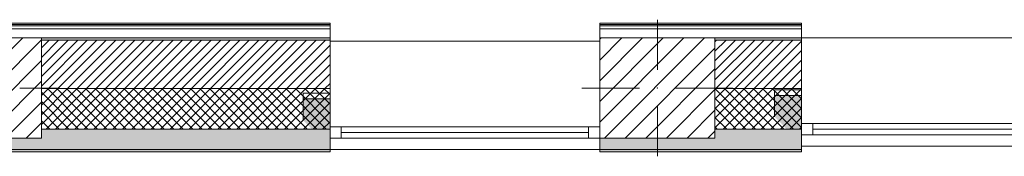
# Model space of a CAD drawing. Header units: millimetres. Extents: x -40968 to 11883, y -17757 to 4746.
# Tile 8 of 29: x -21615 to -17234, y -1719 to -1114. Entities that reach past the tile are written whole.
import ezdxf

# ---------------------------------------------------------------- set-up
doc = ezdxf.new("R2010")
doc.units = ezdxf.units.MM
doc.header["$MEASUREMENT"] = 0
doc.linetypes.add('Wipeout_Contour', pattern=[1000, 0, -1000])
for name, color, linetype in [('10_ESTR_Pilars', 7, 'Continuous'), ('12_FAÇ_Façana', 7, 'Continuous'), ('Nuevo_08_E_Envans secs', 7, 'Continuous'), ('Ventanas Archicad', 7, 'Continuous')]:
    doc.layers.add(name, color=color, linetype=linetype)
for name, color, linetype, lineweight in [('10_ESTR_Pilars_Pluma_Nº__20', 1, 'Continuous', 5), ('10_ESTR_Pilars_Pluma_Nº__28', 7, 'Continuous', 20), ('10_ESTR_Pilars_Pluma_Nº__42', 8, 'Continuous', 25), ('12_FAÇ_Façana_Pluma_Nº__2', 8, 'Continuous', 5), ('12_FAÇ_Façana_Pluma_Nº__7', 7, 'Continuous', 5), ('Nuevo_08_E_Envans secs_Pluma_Nº__25', 5, 'Continuous', 5), ('Nuevo_12_FAÇ_Façana_Pluma_Nº__25', 5, 'Continuous', 5), ('Ventanas Archicad_Pluma_Nº__7', 7, 'Continuous', 5)]:
    doc.layers.add(name, color=color, linetype=linetype, lineweight=lineweight)
for name, color, linetype, lineweight, true_color in [('12_FAÇ_Façana_Pluma_Nº__102', 7, 'Continuous', 5, 0xcccccc), ('12_FAÇ_Façana_Pluma_Nº__174', 7, 'Continuous', 13, 0xe4ad2c), ('12_FAÇ_Façana_Pluma_Nº__176', 7, 'Continuous', 15, 0x93a0c6), ('12_FAÇ_Façana_Pluma_Nº__43', 7, 'Continuous', 5, 0xa4a4a6), ('Ventanas Archicad_Pluma_Nº__23', 7, 'Continuous', 5, 0xa4a4a6), ('Ventanas Archicad_Pluma_Nº__3', 7, 'Continuous', 5, 0xa4a4a4), ('Ventanas Archicad_Pluma_Nº__43', 7, 'Continuous', 5, 0xa4a4a6)]:
    doc.layers.add(name, color=color, linetype=linetype, lineweight=lineweight, true_color=true_color)
pattern_1 = [(45, (0, 0), (-21.213203, 21.213203), []), (135, (0, 0), (21.213203, 21.213203), [])]
pattern_2 = [(45, (0, 0), (-21.213203, 21.213203), [])]
pattern_3 = [(0, (0, 0), (0, 75), [0, -75])]
pattern_4 = [(45, (0, 0), (-45.96194, 45.96194), [])]

# ---------------------------------------------------------------- blocks, each defined once
blk = doc.blocks.new('Muro_13_3', base_point=(-19033.9, -1194))
at = {"layer": '12_FAÇ_Façana_Pluma_Nº__102', "linetype": 'Continuous', "lineweight": 0, "true_color": 0xe5e5e5}
for points in [[(-19033.9, -1689), (-18136.4, -1689), (-18136.4, -1599), (-18521.1, -1599), (-18521.1, -1639), (-19033.9, -1639)], [(-19033.9, -1699), (-18136.4, -1699), (-18136.4, -1689), (-19033.9, -1689)]]:
    blk.add_hatch(color=254, dxfattribs=at).paths.add_polyline_path(points)
at = {"layer": '12_FAÇ_Façana_Pluma_Nº__174', "linetype": 'Continuous', "lineweight": 13, "true_color": 0xe4ad2c}
h = blk.add_hatch(dxfattribs=at)
h.set_pattern_fill('SATE_Aislamiento_0003', color=42, style=0, pattern_type=2)
h.set_pattern_definition(pattern_1)
h.paths.add_polyline_path([(-18136.4, -1419), (-18521.1, -1419), (-18521.1, -1599), (-18136.4, -1599)])
at = {"layer": '12_FAÇ_Façana_Pluma_Nº__176', "linetype": 'Continuous', "lineweight": 0, "true_color": 0x495063}
blk.add_hatch(color=251, dxfattribs=at).paths.add_polyline_path([(-18521.1, -1194), (-18521.1, -1204), (-18136.4, -1204), (-18136.4, -1194)])
at = {"layer": '12_FAÇ_Façana_Pluma_Nº__2', "linetype": 'Continuous', "lineweight": 5}
h = blk.add_hatch(dxfattribs=at)
h.set_pattern_fill('Ceramic_0003', color=8, style=0, pattern_type=2)
h.set_pattern_definition(pattern_2)
h.paths.add_polyline_path([(-18136.4, -1204), (-18521.1, -1204), (-18521.1, -1419), (-18136.4, -1419)])
at = {"layer": '12_FAÇ_Façana_Pluma_Nº__7', "color": 7, "linetype": 'Continuous', "lineweight": 5}
for p, q in [((-18136.4, -1204), (-18521.1, -1204)), ((-18521.1, -1419), (-18136.4, -1419)), ((-18521.1, -1599), (-18136.4, -1599)), ((-19033.9, -1689), (-18136.4, -1689))]:
    blk.add_line(p, q, dxfattribs=at)
at = {"layer": '12_FAÇ_Façana_Pluma_Nº__7', "color": 7, "linetype": 'Continuous', "lineweight": 5, "flags": 128}
for points in [[(-18136.4, -1194), (-18521.1, -1194)], [(-18136.4, -1424), (-18136.4, -1419)], [(-18136.4, -1599), (-18136.4, -1544)], [(-19033.9, -1639), (-19033.9, -1699)], [(-18136.4, -1699), (-18136.4, -1664)], [(-19033.9, -1699), (-18136.4, -1699)]]:
    blk.add_lwpolyline(points, dxfattribs=at)
blk = doc.blocks.new('Muro_14_3', base_point=(-24166.4, -1194))
at = {"layer": '12_FAÇ_Façana_Pluma_Nº__102', "linetype": 'Continuous', "lineweight": 0, "true_color": 0xe5e5e5}
for points in [[(-23108.4, -1599), (-24166.4, -1599), (-24166.4, -1689), (-23108.4, -1689)], [(-23038.4, -1599), (-23108.4, -1599), (-23108.4, -1689), (-23038.4, -1689)], [(-21871.1, -1599), (-23038.4, -1599), (-23038.4, -1689), (-20233.9, -1689), (-20233.9, -1599), (-21518.1, -1599), (-21518.1, -1639), (-21871.1, -1639)], [(-24166.4, -1699), (-20233.9, -1699), (-20233.9, -1689), (-24166.4, -1689)]]:
    blk.add_hatch(color=254, dxfattribs=at).paths.add_polyline_path(points)
at = {"layer": '12_FAÇ_Façana_Pluma_Nº__174', "linetype": 'Continuous', "lineweight": 13, "true_color": 0xe4ad2c}
h = blk.add_hatch(dxfattribs=at)
h.set_pattern_fill('SATE_Aislamiento_0003', color=42, style=0, pattern_type=2)
h.set_pattern_definition(pattern_1)
h.paths.add_polyline_path([(-23108.4, -1419), (-24166.4, -1419), (-24166.4, -1599), (-23108.4, -1599)])
h = blk.add_hatch(dxfattribs=at)
h.set_pattern_fill('SATE_Aislamiento_0003', color=42, style=0, pattern_type=2)
h.set_pattern_definition(pattern_1)
h.paths.add_polyline_path([(-23038.4, -1599), (-21871.1, -1599), (-21871.1, -1419), (-23038.4, -1419)])
h = blk.add_hatch(dxfattribs=at)
h.set_pattern_fill('SATE_Aislamiento_0003', color=42, style=0, pattern_type=2)
h.set_pattern_definition(pattern_1)
h.paths.add_polyline_path([(-21518.1, -1599), (-20233.9, -1599), (-20233.9, -1419), (-21518.1, -1419)])
at = {"layer": '12_FAÇ_Façana_Pluma_Nº__176', "linetype": 'Continuous', "lineweight": 0, "true_color": 0x495063}
for points in [[(-23118.4, -1194), (-24166.4, -1194), (-24166.4, -1204), (-23118.4, -1204)], [(-23108.4, -1194), (-23118.4, -1194), (-23118.4, -1204), (-23108.4, -1204)], [(-23028.4, -1194), (-23038.4, -1194), (-23038.4, -1204), (-23028.4, -1204)], [(-22988.4, -1194), (-22988.4, -1204), (-21871.1, -1204), (-21871.1, -1194)], [(-21518.1, -1194), (-21518.1, -1204), (-20233.9, -1204), (-20233.9, -1194)]]:
    blk.add_hatch(color=251, dxfattribs=at).paths.add_polyline_path(points)
at = {"layer": '12_FAÇ_Façana_Pluma_Nº__2', "linetype": 'Continuous', "lineweight": 5}
h = blk.add_hatch(dxfattribs=at)
h.set_pattern_fill('Ceramic_0003', color=8, style=0, pattern_type=2)
h.set_pattern_definition(pattern_2)
h.paths.add_polyline_path([(-23108.4, -1204), (-24166.4, -1204), (-24166.4, -1419), (-23108.4, -1419)])
h = blk.add_hatch(dxfattribs=at)
h.set_pattern_fill('Ceramic_0003', color=8, style=0, pattern_type=2)
h.set_pattern_definition(pattern_2)
h.paths.add_polyline_path([(-23028.4, -1204), (-23038.4, -1204), (-23038.4, -1419), (-23028.4, -1419)])
h = blk.add_hatch(dxfattribs=at)
h.set_pattern_fill('Ceramic_0003', color=8, style=0, pattern_type=2)
h.set_pattern_definition(pattern_2)
h.paths.add_polyline_path([(-22988.4, -1419), (-21871.1, -1419), (-21871.1, -1204), (-22988.4, -1204)])
h = blk.add_hatch(dxfattribs=at)
h.set_pattern_fill('Ceramic_0003', color=8, style=0, pattern_type=2)
h.set_pattern_definition(pattern_2)
h.paths.add_polyline_path([(-21518.1, -1419), (-20233.9, -1419), (-20233.9, -1204), (-21518.1, -1204)])
at = {"layer": '12_FAÇ_Façana_Pluma_Nº__7', "color": 7, "linetype": 'Continuous', "lineweight": 5}
for p, q in [((-23108.4, -1204), (-24166.4, -1204)), ((-23108.4, -1194), (-23108.4, -1204)), ((-23108.4, -1204), (-23108.4, -1419)), ((-23038.4, -1204), (-23038.4, -1194)), ((-23038.4, -1419), (-23038.4, -1204)), ((-23028.4, -1204), (-23038.4, -1204)), ((-21871.1, -1204), (-22988.4, -1204)), ((-20233.9, -1204), (-21518.1, -1204)), ((-24166.4, -1419), (-23108.4, -1419)), ((-23108.4, -1419), (-23108.4, -1599)), ((-23038.4, -1599), (-23038.4, -1419)), ((-23038.4, -1419), (-23028.4, -1419)), ((-23028.4, -1419), (-22988.4, -1419)), ((-22988.4, -1419), (-21871.1, -1419)), ((-21518.1, -1419), (-20233.9, -1419)), ((-24166.4, -1599), (-23108.4, -1599)), ((-23038.4, -1599), (-21871.1, -1599)), ((-21518.1, -1599), (-20233.9, -1599)), ((-24166.4, -1689), (-23108.4, -1689)), ((-23108.4, -1689), (-23038.4, -1689)), ((-23038.4, -1689), (-20233.9, -1689))]:
    blk.add_line(p, q, dxfattribs=at)
at = {"layer": '12_FAÇ_Façana_Pluma_Nº__7', "color": 7, "linetype": 'Continuous', "lineweight": 5, "flags": 128}
for points in [[(-23118.4, -1194), (-24166.4, -1194)], [(-24166.4, -1194), (-24166.4, -1699)], [(-21871.1, -1194), (-22988.4, -1194)], [(-20233.9, -1194), (-21518.1, -1194)], [(-20233.9, -1699), (-20233.9, -1194)], [(-24166.4, -1699), (-20233.9, -1699)]]:
    blk.add_lwpolyline(points, dxfattribs=at)
at = {"layer": 'Nuevo_12_FAÇ_Façana_Pluma_Nº__25', "color": 5, "linetype": 'Continuous', "lineweight": 5}
for p, q in [((-23028.4, -1194), (-23028.4, -1204)), ((-23028.4, -1204), (-23028.4, -1419)), ((-22988.4, -1204), (-22988.4, -1194)), ((-22988.4, -1419), (-22988.4, -1204))]:
    blk.add_line(p, q, dxfattribs=at)
blk = doc.blocks.new('Ventana Vertical Multi-Faja 27_5')
at = {"layer": 'Ventanas Archicad_Pluma_Nº__23', "color": 253, "linetype": 'Continuous', "lineweight": 5, "true_color": 0xa4a4a6}
for p, q in [((-600, 0), (-550, 0)), ((-550, 0), (-550, -50)), ((550, -50), (550, 0)), ((550, 0), (600, 0)), ((-550, -50), (-600, -50)), ((600, -50), (550, -50))]:
    blk.add_line(p, q, dxfattribs=at)
at = {"layer": 'Ventanas Archicad_Pluma_Nº__3', "color": 253, "linetype": 'Continuous', "lineweight": 5, "true_color": 0xa4a4a4}
for p, q in [((-600, 50), (600, 50)), ((-550, 0), (550, 0)), ((-550, -25), (550, -25)), ((550, -50), (-550, -50)), ((-600, -430), (600, -430))]:
    blk.add_line(p, q, dxfattribs=at)
at = {"layer": 'Ventanas Archicad_Pluma_Nº__43', "color": 253, "linetype": 'Continuous', "lineweight": 5, "true_color": 0xa4a4a6}
for p, q in [((-600, -200), (-600, -175)), ((600, -200), (600, -175))]:
    blk.add_line(p, q, dxfattribs=at)
at = {"layer": 'Ventanas Archicad_Pluma_Nº__7', "color": 7, "linetype": 'Continuous', "lineweight": 5}
for p, q in [((-600, 50), (-600, 40)), ((600, 50), (600, 40)), ((-600, 40), (-600, 0)), ((-600, 40), (-600, 0)), ((-600, 0), (-600, -50)), ((-600, 0), (-600, -50)), ((-600, 0), (-600, -50)), ((-600, 0), (-600, -50)), ((600, 40), (600, 0)), ((600, 40), (600, 0)), ((600, 0), (600, -50)), ((600, 0), (600, -50)), ((600, 0), (600, -50)), ((600, 0), (600, -50)), ((-600, -50), (-600, -80)), ((-600, -50), (-600, -80)), ((-600, -80), (-600, -175)), ((-600, -80), (-600, -175)), ((600, -50), (600, -80)), ((600, -50), (600, -80)), ((600, -80), (600, -175)), ((600, -80), (600, -175)), ((-600, -200), (-600, -420)), ((600, -200), (600, -420)), ((-600, -420), (-600, -430)), ((600, -420), (600, -430))]:
    blk.add_line(p, q, dxfattribs=at)
blk = doc.blocks.new('Muro_15_3', base_point=(-18136.4, -1194))
at = {"layer": '12_FAÇ_Façana', "linetype": 'Continuous', "lineweight": 0, "true_color": 0x000000}
h = blk.add_hatch(dxfattribs=at)
h.set_pattern_fill('Yeso_0003', color=18, style=0, pattern_type=2)
h.set_pattern_definition(pattern_3)
h.paths.add_polyline_path([(-18136.4, -1424), (-18256.4, -1424), (-18256.4, -1449), (-18136.4, -1449)])
h = blk.add_hatch(dxfattribs=at)
h.set_pattern_fill('Yeso_0003', color=18, style=0, pattern_type=2)
h.set_pattern_definition(pattern_3)
h.paths.add_polyline_path([(-16936.4, -1424), (-16936.4, -1449), (-16816.4, -1449), (-16816.4, -1424)])
at = {"layer": '12_FAÇ_Façana_Pluma_Nº__102', "linetype": 'Continuous', "lineweight": 0, "true_color": 0xe5e5e5}
for points in [[(-18256.4, -1544), (-18136.4, -1664), (-18136.4, -1449), (-18256.4, -1449)], [(-16816.4, -1544), (-16816.4, -1449), (-16936.4, -1449), (-16936.4, -1664)]]:
    blk.add_hatch(color=254, dxfattribs=at).paths.add_polyline_path(points)
at = {"layer": '12_FAÇ_Façana_Pluma_Nº__43', "color": 253, "linetype": 'Continuous', "lineweight": 5, "true_color": 0xa4a4a6}
for p, q in [((-18256.4, -1424), (-18136.4, -1424)), ((-18256.4, -1449), (-18256.4, -1424)), ((-18136.4, -1424), (-18136.4, -1449)), ((-16936.4, -1424), (-16936.4, -1449)), ((-16816.4, -1424), (-16936.4, -1424)), ((-16816.4, -1449), (-16816.4, -1424)), ((-18136.4, -1449), (-18256.4, -1449)), ((-16936.4, -1449), (-16816.4, -1449))]:
    blk.add_line(p, q, dxfattribs=at)
at = {"layer": '12_FAÇ_Façana_Pluma_Nº__7', "color": 7, "linetype": 'Continuous', "lineweight": 5}
for p, q in [((-18136.4, -1204), (-18136.4, -1194)), ((-18136.4, -1424), (-18136.4, -1204)), ((-16936.4, -1204), (-16936.4, -1194)), ((-16936.4, -1424), (-16936.4, -1204)), ((-18256.4, -1544), (-18256.4, -1449)), ((-18136.4, -1544), (-18136.4, -1449)), ((-18136.4, -1544), (-18136.4, -1449)), ((-16936.4, -1544), (-16936.4, -1449)), ((-16936.4, -1544), (-16936.4, -1449)), ((-16816.4, -1544), (-16816.4, -1449)), ((-18136.4, -1574), (-18136.4, -1544)), ((-18136.4, -1574), (-18136.4, -1544)), ((-18136.4, -1624), (-18136.4, -1574)), ((-18136.4, -1624), (-18136.4, -1574)), ((-16936.4, -1574), (-16936.4, -1544)), ((-16936.4, -1574), (-16936.4, -1544)), ((-16936.4, -1624), (-16936.4, -1574)), ((-16936.4, -1624), (-16936.4, -1574)), ((-18136.4, -1664), (-18136.4, -1624)), ((-18136.4, -1664), (-18136.4, -1624)), ((-18136.4, -1674), (-18136.4, -1664)), ((-16936.4, -1664), (-16936.4, -1624)), ((-16936.4, -1664), (-16936.4, -1624)), ((-16936.4, -1674), (-16936.4, -1664))]:
    blk.add_line(p, q, dxfattribs=at)
at = {"layer": 'Ventanas Archicad', "color": 253, "linetype": 'Continuous', "lineweight": 5, "true_color": 0xa4a4a6, "zscale": 1000, "rotation": 180}
blk.add_blockref('Ventana Vertical Multi-Faja 27_5', (-17536.4, -1624), dxfattribs=at)
blk = doc.blocks.new('Muro_16_3', base_point=(-20233.9, -1209))
at = {"layer": '12_FAÇ_Façana', "linetype": 'Continuous', "lineweight": 0, "true_color": 0x000000}
h = blk.add_hatch(dxfattribs=at)
h.set_pattern_fill('Yeso_0003', color=18, style=0, pattern_type=2)
h.set_pattern_definition(pattern_3)
h.paths.add_polyline_path([(-20233.9, -1439), (-20353.9, -1439), (-20353.9, -1464), (-20233.9, -1464)])
h = blk.add_hatch(dxfattribs=at)
h.set_pattern_fill('Yeso_0003', color=18, style=0, pattern_type=2)
h.set_pattern_definition(pattern_3)
h.paths.add_polyline_path([(-19033.9, -1439), (-19033.9, -1464), (-18913.9, -1464), (-18913.9, -1439)])
at = {"layer": '12_FAÇ_Façana_Pluma_Nº__102', "linetype": 'Continuous', "lineweight": 0, "true_color": 0xe5e5e5}
for points in [[(-20353.9, -1559), (-20233.9, -1679), (-20233.9, -1464), (-20353.9, -1464)], [(-18913.9, -1559), (-18913.9, -1464), (-19033.9, -1464), (-19033.9, -1679)]]:
    blk.add_hatch(color=254, dxfattribs=at).paths.add_polyline_path(points)
at = {"layer": '12_FAÇ_Façana_Pluma_Nº__43', "color": 253, "linetype": 'Continuous', "lineweight": 5, "true_color": 0xa4a4a6}
for p, q in [((-20353.9, -1439), (-20233.9, -1439)), ((-20353.9, -1464), (-20353.9, -1439)), ((-20233.9, -1439), (-20233.9, -1464)), ((-19033.9, -1439), (-19033.9, -1464)), ((-18913.9, -1439), (-19033.9, -1439)), ((-18913.9, -1464), (-18913.9, -1439)), ((-20233.9, -1464), (-20353.9, -1464)), ((-19033.9, -1464), (-18913.9, -1464))]:
    blk.add_line(p, q, dxfattribs=at)
at = {"layer": '12_FAÇ_Façana_Pluma_Nº__7', "color": 7, "linetype": 'Continuous', "lineweight": 5}
for p, q in [((-20233.9, -1219), (-20233.9, -1209)), ((-20233.9, -1439), (-20233.9, -1219)), ((-19033.9, -1219), (-19033.9, -1209)), ((-19033.9, -1439), (-19033.9, -1219)), ((-20353.9, -1559), (-20353.9, -1464)), ((-20233.9, -1559), (-20233.9, -1464)), ((-20233.9, -1559), (-20233.9, -1464)), ((-19033.9, -1559), (-19033.9, -1464)), ((-19033.9, -1559), (-19033.9, -1464)), ((-18913.9, -1559), (-18913.9, -1464)), ((-20233.9, -1589), (-20233.9, -1559)), ((-20233.9, -1589), (-20233.9, -1559)), ((-19033.9, -1589), (-19033.9, -1559)), ((-19033.9, -1589), (-19033.9, -1559)), ((-20233.9, -1639), (-20233.9, -1589)), ((-20233.9, -1639), (-20233.9, -1589)), ((-19033.9, -1639), (-19033.9, -1589)), ((-19033.9, -1639), (-19033.9, -1589)), ((-20233.9, -1679), (-20233.9, -1639)), ((-20233.9, -1679), (-20233.9, -1639)), ((-19033.9, -1679), (-19033.9, -1639)), ((-19033.9, -1679), (-19033.9, -1639)), ((-20233.9, -1689), (-20233.9, -1679)), ((-19033.9, -1689), (-19033.9, -1679))]:
    blk.add_line(p, q, dxfattribs=at)
at = {"layer": 'Ventanas Archicad', "color": 253, "linetype": 'Continuous', "lineweight": 5, "true_color": 0xa4a4a6, "zscale": 1000, "rotation": 180}
blk.add_blockref('Ventana Vertical Multi-Faja 27_5', (-19633.9, -1639), dxfattribs=at)
blk = doc.blocks.new('Muro_90_3', base_point=(-20233.9, -1194))
at = {"layer": 'Nuevo_08_E_Envans secs_Pluma_Nº__25', "color": 5, "linetype": 'Continuous', "lineweight": 5}
for p, q in [((-20233.9, -1135), (-22963.4, -1135)), ((-20233.9, -1141), (-22963.4, -1141)), ((-20233.9, -1154), (-22963.4, -1154))]:
    blk.add_line(p, q, dxfattribs=at)
at = {"layer": 'Nuevo_08_E_Envans secs_Pluma_Nº__25', "color": 5, "linetype": 'Continuous', "lineweight": 5, "flags": 128}
for points in [[(-20233.9, -1129), (-22963.4, -1129)], [(-20233.9, -1129), (-20233.9, -1135)], [(-20233.9, -1135), (-20233.9, -1141)], [(-20233.9, -1141), (-20233.9, -1154)], [(-20233.9, -1154), (-20233.9, -1194)], [(-22963.4, -1194), (-21871.1, -1194)], [(-21518.1, -1194), (-20233.9, -1194)]]:
    blk.add_lwpolyline(points, dxfattribs=at)
blk = doc.blocks.new('Muro_91_3', base_point=(-18136.4, -1194))
at = {"layer": 'Nuevo_08_E_Envans secs_Pluma_Nº__25', "color": 5, "linetype": 'Continuous', "lineweight": 5}
for p, q in [((-18136.4, -1135), (-19033.9, -1135)), ((-18136.4, -1141), (-19033.9, -1141)), ((-18136.4, -1154), (-19033.9, -1154))]:
    blk.add_line(p, q, dxfattribs=at)
at = {"layer": 'Nuevo_08_E_Envans secs_Pluma_Nº__25', "color": 5, "linetype": 'Continuous', "lineweight": 5, "flags": 128}
for points in [[(-18136.4, -1129), (-19033.9, -1129)], [(-19033.9, -1129), (-19033.9, -1135)], [(-19033.9, -1135), (-19033.9, -1141)], [(-19033.9, -1141), (-19033.9, -1154)], [(-19033.9, -1154), (-19033.9, -1194)], [(-18521.1, -1194), (-18136.4, -1194)]]:
    blk.add_lwpolyline(points, dxfattribs=at)
blk = doc.blocks.new('Muro_148_3', base_point=(-24166.4, -1129))
at = {"layer": '12_FAÇ_Façana_Pluma_Nº__7', "color": 7, "linetype": 'Continuous', "lineweight": 5}
for p, q in [((-23108.4, -1194), (-23108.4, -1154)), ((-23038.4, -1154), (-23038.4, -1194))]:
    blk.add_line(p, q, dxfattribs=at)
at = {"layer": 'Nuevo_08_E_Envans secs_Pluma_Nº__25', "color": 5, "linetype": 'Continuous', "lineweight": 5}
for p, q in [((-23118.4, -1135), (-24166.4, -1135)), ((-23118.4, -1135), (-23118.4, -1129)), ((-23118.4, -1141), (-23118.4, -1135)), ((-23028.4, -1129), (-23028.4, -1135)), ((-23028.4, -1129), (-23028.4, -1135)), ((-23028.4, -1135), (-23028.4, -1141)), ((-23028.4, -1135), (-23028.4, -1141)), ((-22975.4, -1141), (-22975.4, -1135)), ((-22969.4, -1135), (-22969.4, -1129)), ((-20233.9, -1135), (-22969.4, -1135)), ((-23118.4, -1141), (-24166.4, -1141)), ((-23118.4, -1154), (-24166.4, -1154)), ((-23118.4, -1154), (-23118.4, -1141)), ((-23028.4, -1141), (-23028.4, -1154)), ((-23028.4, -1141), (-23028.4, -1154)), ((-22988.4, -1154), (-22988.4, -1141)), ((-20233.9, -1154), (-22988.4, -1154)), ((-20233.9, -1141), (-22975.4, -1141))]:
    blk.add_line(p, q, dxfattribs=at)
at = {"layer": 'Nuevo_08_E_Envans secs_Pluma_Nº__25', "color": 5, "linetype": 'Continuous', "lineweight": 5, "flags": 128}
for points in [[(-23118.4, -1129), (-24166.4, -1129)], [(-24166.4, -1129), (-24166.4, -1135)], [(-24166.4, -1135), (-24166.4, -1141)], [(-20233.9, -1129), (-22963.4, -1129)], [(-20233.9, -1129), (-20233.9, -1135)], [(-20233.9, -1135), (-20233.9, -1141)], [(-24166.4, -1141), (-24166.4, -1154)], [(-24166.4, -1154), (-24166.4, -1194)], [(-20233.9, -1141), (-20233.9, -1154)], [(-20233.9, -1154), (-20233.9, -1194)], [(-24166.4, -1194), (-23118.4, -1194)], [(-22988.4, -1194), (-21871.1, -1194)], [(-21518.1, -1194), (-20233.9, -1194)]]:
    blk.add_lwpolyline(points, dxfattribs=at)
at = {"layer": 'Nuevo_12_FAÇ_Façana_Pluma_Nº__25', "color": 5, "linetype": 'Continuous', "lineweight": 5}
for p, q in [((-23108.4, -1154), (-23118.4, -1154)), ((-23028.4, -1154), (-23038.4, -1154)), ((-23118.4, -1194), (-23108.4, -1194)), ((-23038.4, -1194), (-23028.4, -1194))]:
    blk.add_line(p, q, dxfattribs=at)
blk = doc.blocks.new('Muro_150_3', base_point=(-19033.9, -1129))
at = {"layer": 'Nuevo_08_E_Envans secs_Pluma_Nº__25', "color": 5, "linetype": 'Continuous', "lineweight": 5}
for p, q in [((-18136.4, -1135), (-19033.9, -1135)), ((-18136.4, -1141), (-19033.9, -1141)), ((-18136.4, -1154), (-19033.9, -1154))]:
    blk.add_line(p, q, dxfattribs=at)
at = {"layer": 'Nuevo_08_E_Envans secs_Pluma_Nº__25', "color": 5, "linetype": 'Continuous', "lineweight": 5, "flags": 128}
for points in [[(-18136.4, -1129), (-19033.9, -1129)], [(-19033.9, -1129), (-19033.9, -1135)], [(-19033.9, -1135), (-19033.9, -1141)], [(-18136.4, -1129), (-18136.4, -1135)], [(-18136.4, -1135), (-18136.4, -1141)], [(-19033.9, -1141), (-19033.9, -1154)], [(-19033.9, -1154), (-19033.9, -1194)], [(-18136.4, -1141), (-18136.4, -1154)], [(-18136.4, -1154), (-18136.4, -1194)], [(-18521.1, -1194), (-18136.4, -1194)]]:
    blk.add_lwpolyline(points, dxfattribs=at)
blk = doc.blocks.new('Pilar_1_3', base_point=(-21694.6, -1416.5))
at = {"color": 254, "linetype": 'Wipeout_Contour', "lineweight": 0, "ltscale": 86967.798109}
blk.add_wipeout([(-21871.1, -1639), (-21518.1, -1639), (-21518.1, -1194), (-21871.1, -1194)], dxfattribs=at).dxf.layer = '10_ESTR_Pilars'
at = {"layer": '10_ESTR_Pilars_Pluma_Nº__42', "linetype": 'Continuous', "lineweight": 25}
h = blk.add_hatch(dxfattribs=at)
h.set_pattern_fill('00_GCT_trama_45º_e1_400__07', color=8, style=0, pattern_type=2)
h.set_pattern_definition(pattern_4)
h.paths.add_polyline_path([(-21871.1, -1639), (-21518.1, -1639), (-21518.1, -1194), (-21871.1, -1194)])
at = {"layer": '10_ESTR_Pilars_Pluma_Nº__20', "color": 1, "linetype": 'Continuous', "lineweight": 5}
for p, q in [((-21694.6, -1336.5), (-21694.6, -1114)), ((-21774.6, -1416.5), (-21951.1, -1416.5)), ((-21614.6, -1416.5), (-21438.1, -1416.5)), ((-21694.6, -1496.5), (-21694.6, -1719))]:
    blk.add_line(p, q, dxfattribs=at)
blk.add_point((-21694.6, -1416.5), dxfattribs=at)
at = {"layer": '10_ESTR_Pilars_Pluma_Nº__28', "color": 7, "linetype": 'Continuous', "lineweight": 20, "flags": 128}
blk.add_lwpolyline([(-21871.1, -1639), (-21518.1, -1639), (-21518.1, -1194), (-21871.1, -1194)], close=True, dxfattribs=at)
blk = doc.blocks.new('Pilar_2_3', base_point=(-18777.5, -1416.5))
at = {"color": 254, "linetype": 'Wipeout_Contour', "lineweight": 0, "ltscale": 75328.745035}
blk.add_wipeout([(-19033.9, -1639), (-18521.1, -1639), (-18521.1, -1194), (-19033.9, -1194)], dxfattribs=at).dxf.layer = '10_ESTR_Pilars'
at = {"layer": '10_ESTR_Pilars_Pluma_Nº__42', "linetype": 'Continuous', "lineweight": 25}
h = blk.add_hatch(dxfattribs=at)
h.set_pattern_fill('00_GCT_trama_45º_e1_400__07', color=8, style=0, pattern_type=2)
h.set_pattern_definition(pattern_4)
h.paths.add_polyline_path([(-19033.9, -1639), (-18521.1, -1639), (-18521.1, -1194), (-19033.9, -1194)])
at = {"layer": '10_ESTR_Pilars_Pluma_Nº__20', "color": 1, "linetype": 'Continuous', "lineweight": 5}
for p, q in [((-18777.5, -1336.5), (-18777.5, -1114)), ((-18857.5, -1416.5), (-19113.9, -1416.5)), ((-18697.5, -1416.5), (-18441.1, -1416.5)), ((-18777.5, -1496.5), (-18777.5, -1719))]:
    blk.add_line(p, q, dxfattribs=at)
blk.add_point((-18777.5, -1416.5), dxfattribs=at)
at = {"layer": '10_ESTR_Pilars_Pluma_Nº__28', "color": 7, "linetype": 'Continuous', "lineweight": 20, "flags": 128}
blk.add_lwpolyline([(-19033.9, -1639), (-18521.1, -1639), (-18521.1, -1194), (-19033.9, -1194)], close=True, dxfattribs=at)

msp = doc.modelspace()

# ---------------------------------------------------------------- block references
at = {"layer": '12_FAÇ_Façana', "color": 7, "lineweight": 20}
for name, p in [('Muro_14_3', (-24166.4, -1194)), ('Muro_16_3', (-20233.9, -1209)), ('Muro_13_3', (-19033.9, -1194)), ('Muro_15_3', (-18136.4, -1194))]:
    msp.add_blockref(name, p, dxfattribs=at)
at = {"layer": 'Nuevo_08_E_Envans secs', "color": 5, "lineweight": 5}
for name, p in [('Muro_148_3', (-24166.4, -1129)), ('Muro_90_3', (-20233.9, -1194)), ('Muro_91_3', (-18136.4, -1194)), ('Muro_150_3', (-19033.9, -1129))]:
    msp.add_blockref(name, p, dxfattribs=at)

# ---------------------------------------------------------------- next in the draw order: block references
at = {"layer": '10_ESTR_Pilars', "color": 7, "lineweight": 20}
for name, p in [('Pilar_1_3', (-21694.6, -1416.5)), ('Pilar_2_3', (-18777.5, -1416.5))]:
    msp.add_blockref(name, p, dxfattribs=at)

doc.saveas('drawing.dxf')
